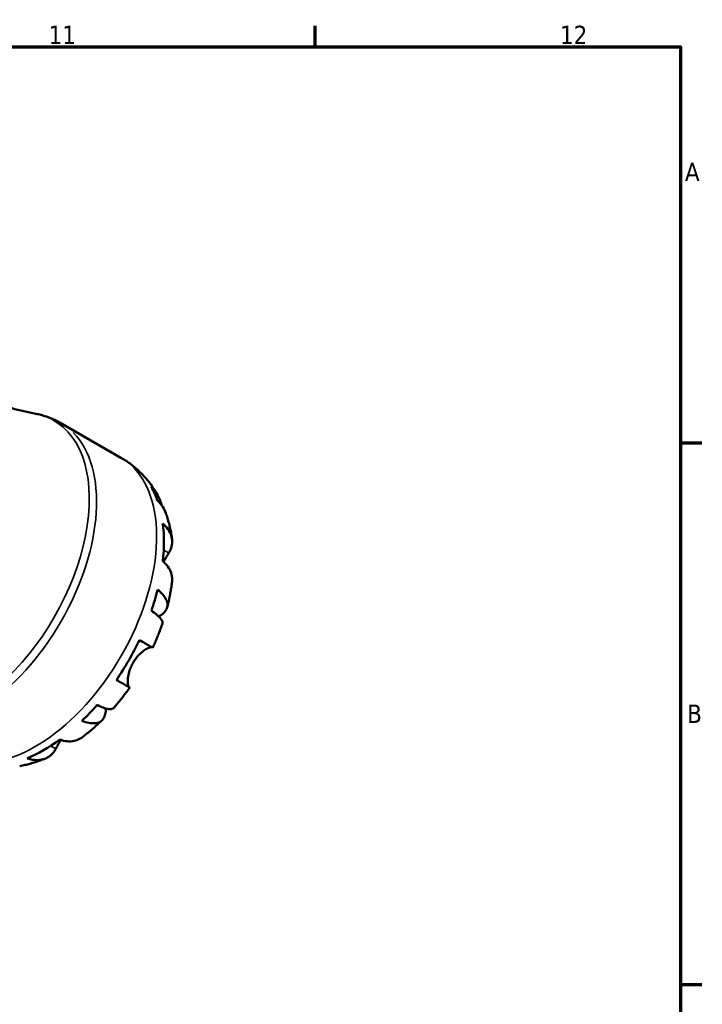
# Model space of a CAD drawing. Header units: millimetres. Extents: x 0 to 904, y 0 to 693.
# Tile 10 of 10: x 730 to 824, y 443 to 578. Entities that reach past the tile are written whole.
import ezdxf

# ---------------------------------------------------------------- set-up
doc = ezdxf.new("R2010")
doc.units = ezdxf.units.MM
for name, color, linetype, lineweight in [('Border (ISO)', 7, 'Continuous', 70), ('Visible (ISO)', 7, 'Continuous', 50), ('Visible Narrow (ISO)', 7, 'Continuous', 35)]:
    doc.layers.add(name, color=color, linetype=linetype, lineweight=lineweight)
doc.styles.add('Note Text (ISO)', font='tahoma.ttf')

# ---------------------------------------------------------------- blocks, each defined once
blk = doc.blocks.new('Borders Default Border')
at = {"layer": 'Border (ISO)'}
for p, q in [((770.92, 574), (770.92, 576.9)), ((821, 519.75), (823.9, 519.75)), ((821, 445.5), (823.9, 445.5))]:
    blk.add_line(p, q, dxfattribs=at)
at = {"layer": 'Border (ISO)', "flags": 128}
blk.add_lwpolyline([(20, 20), (20, 574), (821, 574), (821, 20), (20, 20)], dxfattribs=at)
at = {"layer": 'Border (ISO)', "color": 232, "true_color": 0xca0064, "char_height": 2.5, "attachment_point": 7, "style": 'Note Text (ISO)'}
for s, insert in [('11', (734.37, 574.4)), ('12', (804.46, 574.4)), ('A', (821.59, 555.62)), ('B', (821.89, 481.37))]:
    blk.add_mtext(s, dxfattribs=dict(at, insert=insert))

msp = doc.modelspace()

# ---------------------------------------------------------------- linework, layer by layer
at = {"layer": 'Visible (ISO)'}
msp.add_line((736.059, 522.449), (744.294, 517.706), dxfattribs=at)
for start_param, end_param in [(5.8208935, 5.9562115), (5.3604841, 5.6312228), (5.0354953, 5.1708134), (4.5750859, 4.8458246), (4.2500972, 4.3854152), (3.7896878, 4.0604264)]:
    msp.add_ellipse((733.681, 496.7), major_axis=(11.648, 20.227), ratio=0.5780931, start_param=start_param, end_param=end_param, dxfattribs=at)
for points, knots in [([(732.616, 523.73), (731.546, 523.94), (730.449, 524.189), (728.221, 524.775), (727.088, 525.111), (724.807, 525.872), (723.658, 526.298), (721.363, 527.236), (720.217, 527.75), (717.949, 528.86), (716.826, 529.456), (715.725, 530.09)], [0.58860507, 0.58860507, 0.58860507, 0.58860507, 0.62757695, 0.62757695, 0.66654883, 0.66654883, 0.7055207, 0.7055207, 0.74449258, 0.74449258, 0.78346445, 0.78346445, 0.78346445, 0.78346445]), ([(732.616, 523.73), (732.856, 523.683), (733.095, 523.628), (733.569, 523.503), (733.805, 523.433), (734.272, 523.278), (734.503, 523.192), (734.959, 523.006), (735.184, 522.905), (735.627, 522.688), (735.845, 522.572), (736.059, 522.449)], [0.58860507, 0.58860507, 0.58860507, 0.58860507, 0.62757695, 0.62757695, 0.66654883, 0.66654883, 0.7055207, 0.7055207, 0.74449258, 0.74449258, 0.78346445, 0.78346445, 0.78346445, 0.78346445]), ([(744.294, 517.706), (744.724, 517.459), (745.141, 517.186), (745.937, 516.599), (746.317, 516.283), (747.035, 515.617), (747.374, 515.266), (748.007, 514.538), (748.302, 514.16), (748.847, 513.384), (749.097, 512.987), (749.326, 512.582)], [0.78346445, 0.78346445, 0.78346445, 0.78346445, 0.84920704, 0.84920704, 0.91494962, 0.91494962, 0.98069221, 0.98069221, 1.04643479, 1.04643479, 1.11217737, 1.11217737, 1.11217737, 1.11217737]), ([(748.467, 513.693), (748.761, 513.408), (749.015, 513.088), (749.418, 512.446), (749.6, 512.064), (749.781, 511.51), (749.822, 511.359), (749.857, 511.206)], [0.1494024, 0.1494024, 0.1494024, 0.1494024, 0.29124982, 0.29124982, 0.43706507, 0.43706507, 0.49054729, 0.49054729, 0.49054729, 0.49054729]), ([(750.446, 510.118), (750.34, 510.417), (750.197, 510.702), (749.85, 511.239), (749.607, 511.533), (749.321, 511.801)], [4.26643944, 4.26643944, 4.26643944, 4.26643944, 4.39078313, 4.39078313, 4.53263055, 4.53263055, 4.53263055, 4.53263055]), ([(750.446, 510.118), (750.53, 509.884), (750.607, 509.649), (750.751, 509.178), (750.818, 508.941), (750.941, 508.468), (750.997, 508.231), (751.1, 507.756), (751.146, 507.519), (751.23, 507.043), (751.267, 506.805), (751.3, 506.567)], [1.24239811, 1.24239811, 1.24239811, 1.24239811, 1.27886389, 1.27886389, 1.31532967, 1.31532967, 1.35179544, 1.35179544, 1.38826122, 1.38826122, 1.424727, 1.424727, 1.424727, 1.424727]), ([(750.034, 508.693), (750.316, 508.446), (750.553, 508.184), (750.917, 507.674), (751.075, 507.381), (751.279, 506.782), (751.326, 506.476), (751.323, 505.913), (751.272, 505.605), (751.09, 505.086), (750.985, 504.872), (750.861, 504.672)], [0.14941001, 0.14941001, 0.14941001, 0.14941001, 0.29044502, 0.29044502, 0.43634177, 0.43634177, 0.58223851, 0.58223851, 0.72934673, 0.72934673, 0.83526259, 0.83526259, 0.83526259, 0.83526259]), ([(750.861, 504.672), (750.813, 504.593), (750.761, 504.509), (750.627, 504.287), (750.542, 504.144), (750.36, 503.829), (750.263, 503.658), (750.158, 503.465), (750.152, 503.453), (750.146, 503.442)], [-0.50816407, -0.50816407, -0.50816407, -0.50816407, -0.46460526, -0.46460526, -0.40154747, -0.40154747, -0.3356183, -0.3356183, -0.3314628, -0.3314628, -0.3314628, -0.3314628]), ([(751.304, 500.737), (751.317, 500.842), (751.324, 500.945), (751.326, 501.325), (751.279, 501.631), (751.075, 502.23), (750.917, 502.524), (750.553, 503.033), (750.316, 503.296), (750.034, 503.542)], [4.09329635, 4.09329635, 4.09329635, 4.09329635, 4.14541915, 4.14541915, 4.2913159, 4.2913159, 4.43721264, 4.43721264, 4.57824766, 4.57824766, 4.57824766, 4.57824766]), ([(751.304, 500.737), (751.275, 500.499), (751.243, 500.261), (751.171, 499.787), (751.132, 499.55), (751.048, 499.076), (751.003, 498.84), (750.906, 498.368), (750.855, 498.132), (750.746, 497.661), (750.689, 497.426), (750.629, 497.192)], [1.72267543, 1.72267543, 1.72267543, 1.72267543, 1.75931275, 1.75931275, 1.79595006, 1.79595006, 1.83258737, 1.83258737, 1.86922469, 1.86922469, 1.905862, 1.905862, 1.905862, 1.905862]), ([(749.321, 499.613), (749.607, 499.388), (749.85, 499.157), (750.224, 498.727), (750.389, 498.488), (750.608, 498.018), (750.663, 497.786), (750.678, 497.376), (750.638, 497.159), (750.45, 496.751), (750.301, 496.561), (749.956, 496.246), (749.733, 496.092), (749.467, 495.956)], [0.1494024, 0.1494024, 0.1494024, 0.1494024, 0.29124982, 0.29124982, 0.43706507, 0.43706507, 0.58288032, 0.58288032, 0.7290354, 0.7290354, 0.87519047, 0.87519047, 1.01457397, 1.01457397, 1.01457397, 1.01457397]), ([(749.98, 495.006), (750.005, 495.08), (750.003, 495.164), (749.945, 495.369), (749.864, 495.513), (749.6, 495.834), (749.418, 496.01), (749.015, 496.347), (748.761, 496.538), (748.467, 496.737)], [3.99194401, 3.99194401, 3.99194401, 3.99194401, 4.09915263, 4.09915263, 4.24496788, 4.24496788, 4.39078313, 4.39078313, 4.53263055, 4.53263055, 4.53263055, 4.53263055]), ([(749.98, 495.006), (749.904, 494.78), (749.826, 494.554), (749.663, 494.105), (749.579, 493.881), (749.407, 493.434), (749.318, 493.212), (749.136, 492.768), (749.042, 492.547), (748.85, 492.107), (748.752, 491.888), (748.651, 491.67)], [2.020552, 2.020552, 2.020552, 2.020552, 2.05638616, 2.05638616, 2.09222032, 2.09222032, 2.12805448, 2.12805448, 2.16388864, 2.16388864, 2.1997228, 2.1997228, 2.1997228, 2.1997228]), ([(746.819, 492.718), (747.123, 492.543), (747.392, 492.389), (747.832, 492.136), (748.041, 492.016), (748.368, 491.829), (748.485, 491.762), (748.615, 491.689), (748.65, 491.67), (748.651, 491.67)], [0.14941001, 0.14941001, 0.14941001, 0.14941001, 0.29044502, 0.29044502, 0.43634177, 0.43634177, 0.58223851, 0.58223851, 0.70697442, 0.70697442, 0.70697442, 0.70697442]), ([(748.515, 491.746), (748.501, 491.749), (748.486, 491.752), (748.418, 491.756), (748.35, 491.746), (748.181, 491.696), (748.081, 491.655), (747.809, 491.518), (747.629, 491.408), (747.187, 491.085), (746.924, 490.855), (746.404, 490.294), (746.156, 489.962), (745.948, 489.601)], [-0.488237, -0.488237, -0.488237, -0.488237, -0.46718991, -0.46718991, -0.40200215, -0.40200215, -0.33506637, -0.33506637, -0.24300458, -0.24300458, -0.12488859, -0.12488859, 0, 0, 0, 0]), ([(745.948, 489.601), (745.838, 489.41), (745.74, 489.213), (745.563, 488.801), (745.488, 488.586), (745.339, 488.069), (745.282, 487.775), (745.223, 487.257), (745.217, 487.035), (745.233, 486.723), (745.248, 486.615), (745.288, 486.443), (745.313, 486.378), (745.359, 486.307), (745.378, 486.288), (745.398, 486.276)], [0, 0, 0, 0, 0.06608139, 0.06608139, 0.13667451, 0.13667451, 0.23873403, 0.23873403, 0.33457773, 0.33457773, 0.40157847, 0.40157847, 0.46685307, 0.46685307, 0.50745344, 0.50745344, 0.50745344, 0.50745344]), ([(745.398, 486.276), (745.453, 486.243), (745.488, 486.223), (745.512, 486.207), (745.476, 486.227), (745.335, 486.306), (745.218, 486.373), (744.891, 486.56), (744.682, 486.68), (744.242, 486.933), (743.973, 487.087), (743.669, 487.262)], [3.89239507, 3.89239507, 3.89239507, 3.89239507, 3.99831093, 3.99831093, 4.14541915, 4.14541915, 4.2913159, 4.2913159, 4.43721264, 4.43721264, 4.57824766, 4.57824766, 4.57824766, 4.57824766]), ([(745.501, 486.214), (745.362, 486.018), (745.222, 485.823), (744.937, 485.436), (744.792, 485.245), (744.499, 484.865), (744.351, 484.677), (744.05, 484.305), (743.898, 484.12), (743.59, 483.755), (743.435, 483.574), (743.277, 483.396)], [2.5126518, 2.5126518, 2.5126518, 2.5126518, 2.54848553, 2.54848553, 2.58431927, 2.58431927, 2.620153, 2.620153, 2.65598673, 2.65598673, 2.69182047, 2.69182047, 2.69182047, 2.69182047]), ([(742.205, 483.353), (742.217, 483.063), (742.195, 482.799), (742.095, 482.347), (742.003, 482.121), (741.743, 481.751), (741.574, 481.608), (741.21, 481.413), (740.981, 481.343), (740.463, 481.296), (740.173, 481.317), (739.611, 481.424), (739.29, 481.518), (738.951, 481.652)], [3.67101373, 3.67101373, 3.67101373, 3.67101373, 3.80684248, 3.80684248, 3.95299756, 3.95299756, 4.09915263, 4.09915263, 4.24496788, 4.24496788, 4.39078313, 4.39078313, 4.53263055, 4.53263055, 4.53263055, 4.53263055]), ([(741.013, 483.827), (741.333, 483.673), (741.626, 483.549), (742.121, 483.372), (742.365, 483.303), (742.777, 483.237), (742.943, 483.241), (743.15, 483.295), (743.224, 483.336), (743.277, 483.396)], [0.1494024, 0.1494024, 0.1494024, 0.1494024, 0.29124982, 0.29124982, 0.43706507, 0.43706507, 0.58288032, 0.58288032, 0.68961952, 0.68961952, 0.68961952, 0.68961952]), ([(741.707, 481.741), (741.534, 481.572), (741.359, 481.405), (741.006, 481.075), (740.827, 480.913), (740.467, 480.594), (740.284, 480.436), (739.916, 480.127), (739.73, 479.975), (739.355, 479.676), (739.165, 479.529), (738.974, 479.385)], [2.80654966, 2.80654966, 2.80654966, 2.80654966, 2.84319488, 2.84319488, 2.8798401, 2.8798401, 2.91648532, 2.91648532, 2.95313054, 2.95313054, 2.98977576, 2.98977576, 2.98977576, 2.98977576]), ([(736.05, 479.029), (736.029, 478.995), (736.008, 478.96), (735.885, 478.757), (735.79, 478.594), (735.613, 478.285), (735.533, 478.14), (735.424, 477.941), (735.39, 477.879), (735.358, 477.819)], [-1.84245017, -1.84245017, -1.84245017, -1.84245017, -1.82942275, -1.82942275, -1.76558177, -1.76558177, -1.70117883, -1.70117883, -1.66961913, -1.66961913, -1.66961913, -1.66961913]), ([(735.908, 479.075), (736.263, 478.955), (736.61, 478.883), (737.234, 478.824), (737.568, 478.835), (738.19, 478.96), (738.479, 479.074), (738.806, 479.266), (738.891, 479.323), (738.974, 479.385)], [0.14941001, 0.14941001, 0.14941001, 0.14941001, 0.29044502, 0.29044502, 0.43634177, 0.43634177, 0.58223851, 0.58223851, 0.6332837, 0.6332837, 0.6332837, 0.6332837]), ([(735.358, 477.819), (735.246, 477.611), (735.113, 477.413), (734.753, 476.993), (734.511, 476.794), (734.024, 476.509), (733.735, 476.395), (733.113, 476.269), (732.779, 476.258), (732.155, 476.317), (731.808, 476.39), (731.453, 476.51)], [3.89239507, 3.89239507, 3.89239507, 3.89239507, 3.99831093, 3.99831093, 4.14541915, 4.14541915, 4.2913159, 4.2913159, 4.43721264, 4.43721264, 4.57824766, 4.57824766, 4.57824766, 4.57824766]), ([(733.921, 476.481), (733.699, 476.39), (733.474, 476.304), (733.019, 476.139), (732.79, 476.061), (732.326, 475.913), (732.093, 475.844), (731.621, 475.715), (731.382, 475.655), (730.901, 475.545), (730.659, 475.495), (730.414, 475.45)], [3.28757563, 3.28757563, 3.28757563, 3.28757563, 3.32404887, 3.32404887, 3.3605221, 3.3605221, 3.39699534, 3.39699534, 3.43346857, 3.43346857, 3.46994181, 3.46994181, 3.46994181, 3.46994181])]:
    msp.add_open_spline(points, degree=3, knots=knots, dxfattribs=at)
at = {"layer": 'Visible Narrow (ISO)'}
for p, q in [((750.826, 504.692), (750.192, 505.057)), ((745.312, 486.325), (743.76, 487.219)), ((735.323, 477.839), (734.7, 478.199))]:
    msp.add_line(p, q, dxfattribs=at)
for centre, major_axis, start_param, end_param in [((723.455, 502.589), (11.644, 20.221), 3.1232988, 6.3014791), ((724.332, 502.084), (-11.727, -20.365), 0.1570796, 2.984513), ((732.567, 497.342), (11.727, 20.365), 3.2986723, 6.1261057)]:
    msp.add_ellipse(centre, major_axis=major_axis, ratio=0.5780931, start_param=start_param, end_param=end_param, dxfattribs=at)

# ---------------------------------------------------------------- block references
msp.add_blockref('Borders Default Border', (0, 0))

doc.saveas('drawing.dxf')
